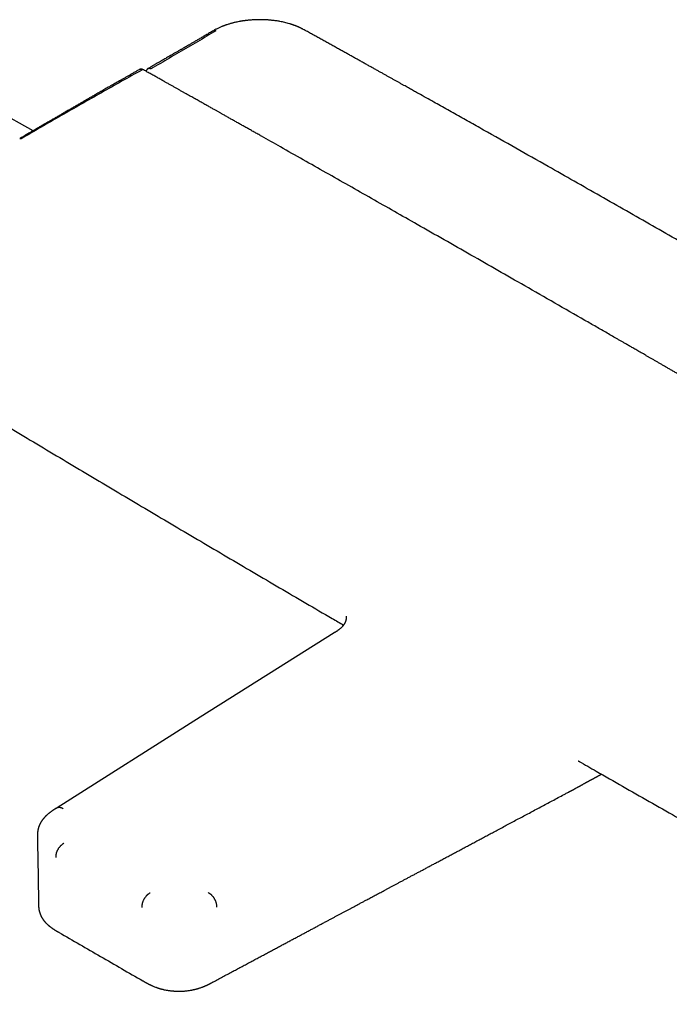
# Model space of a CAD drawing. Header units: millimetres. Extents: x 8 to 888, y 12 to 390.
# Tile 25 of 36: x 664 to 774, y 96 to 263. Entities that reach past the tile are written whole.
import ezdxf

# ---------------------------------------------------------------- set-up
doc = ezdxf.new("R2010")
doc.units = ezdxf.units.MM

msp = doc.modelspace()

# ---------------------------------------------------------------- linework, layer by layer
at = {"color": 7, "linetype": 'Continuous', "lineweight": 30}
for p, q in [((666.59, 243.93), (642.45, 257.27)), ((719.1, 160.4), (719.1, 160.4)), ((717.52, 159.09), (717.53, 159.09)), ((667.33, 124.75), (667.33, 124.75)), ((667.52, 113.1), (667.52, 113.1)), ((685.16, 100.29), (685.17, 100.29))]:
    msp.add_line(p, q, dxfattribs=at)
at = {"color": 7, "linetype": 'Continuous', "lineweight": 30, "flags": 128}
msp.add_lwpolyline([(717.53, 159.09), (694.88, 144.82), (670.65, 129.54)], dxfattribs=at)
at = {"color": 7, "linetype": 'Continuous', "lineweight": 30}
for points, knots in [([(712.28, 261.06), (712.23, 261.09), (712.14, 261.14), (712, 261.21), (711.87, 261.28), (711.75, 261.33), (711.65, 261.38), (711.56, 261.42), (711.47, 261.46), (711.4, 261.49), (711.34, 261.52), (711.3, 261.54), (711.26, 261.55), (711.24, 261.56), (711.2, 261.58), (711.15, 261.6), (711.08, 261.63), (710.99, 261.66), (710.89, 261.7), (710.77, 261.74), (710.63, 261.79), (710.48, 261.84), (710.31, 261.9), (710.14, 261.96), (709.89, 262.03), (709.56, 262.12), (709.16, 262.22), (708.76, 262.31), (708.38, 262.39), (708.03, 262.45), (707.71, 262.5), (707.4, 262.54), (707.13, 262.57), (706.88, 262.6), (706.67, 262.62), (706.45, 262.64), (706.22, 262.65), (705.96, 262.67), (705.67, 262.68), (705.37, 262.69), (705.05, 262.7), (704.73, 262.69), (704.39, 262.69), (704.03, 262.67), (703.67, 262.65), (703.31, 262.63), (703.02, 262.6), (702.79, 262.57), (702.63, 262.56), (702.49, 262.54), (702.36, 262.52), (702.27, 262.51), (702.19, 262.5), (702.13, 262.49), (702.08, 262.48), (702.04, 262.48), (702.01, 262.47), (701.98, 262.47), (701.94, 262.46), (701.89, 262.45), (701.83, 262.44), (701.75, 262.43), (701.67, 262.42), (701.59, 262.4), (701.51, 262.39), (701.33, 262.35), (701.06, 262.3), (700.76, 262.23), (700.51, 262.17), (700.31, 262.12), (700.09, 262.06), (699.87, 262), (699.63, 261.93), (699.44, 261.87), (699.29, 261.82), (699.2, 261.79), (699.12, 261.76), (699.06, 261.74), (699, 261.72), (698.94, 261.69), (698.87, 261.67), (698.79, 261.64), (698.7, 261.61), (698.57, 261.55), (698.38, 261.48), (698.16, 261.38), (697.94, 261.28), (697.72, 261.17), (697.5, 261.07), (697.3, 260.96), (697.17, 260.88), (697.11, 260.84)], [0, 0, 0, 0, 0.012077, 0.023163, 0.033261, 0.042371, 0.050496, 0.057637, 0.063794, 0.068968, 0.073531, 0.076902, 0.07911, 0.081029, 0.083071, 0.087439, 0.092313, 0.098877, 0.106277, 0.114511, 0.12426, 0.134969, 0.146639, 0.158819, 0.170927, 0.197694, 0.224106, 0.250173, 0.27588, 0.296375, 0.316091, 0.335013, 0.353137, 0.366819, 0.380006, 0.392803, 0.406002, 0.422453, 0.439708, 0.457768, 0.476635, 0.496312, 0.516433, 0.538064, 0.559815, 0.581683, 0.603667, 0.613376, 0.623107, 0.632266, 0.640204, 0.645583, 0.650208, 0.654078, 0.657194, 0.659245, 0.660762, 0.662522, 0.665039, 0.668313, 0.672344, 0.676837, 0.681909, 0.687053, 0.692195, 0.697335, 0.720247, 0.743113, 0.75551, 0.768635, 0.782655, 0.797573, 0.813388, 0.830088, 0.837081, 0.843292, 0.848719, 0.853364, 0.857225, 0.860945, 0.865943, 0.871606, 0.877932, 0.884796, 0.900996, 0.91749, 0.934286, 0.951033, 0.967692, 0.98417, 1, 1, 1, 1]), ([(697.11, 260.84), (696.99, 260.78), (696.77, 260.65), (696.45, 260.46), (696.13, 260.27), (695.82, 260.1), (695.53, 259.92), (695.24, 259.76), (694.96, 259.59), (694.68, 259.43), (694.41, 259.27), (694.14, 259.12), (693.89, 258.97), (693.66, 258.84), (693.44, 258.71), (693.23, 258.59), (693.03, 258.47), (692.85, 258.37), (692.69, 258.27), (692.55, 258.19), (692.44, 258.13), (692.32, 258.06), (692.21, 257.99), (692.07, 257.92), (691.92, 257.83), (691.76, 257.73), (691.58, 257.63), (691.39, 257.52), (691.19, 257.41), (690.98, 257.28), (690.75, 257.15), (690.5, 257.01), (690.23, 256.85), (689.95, 256.69), (689.65, 256.51), (689.34, 256.34), (689.02, 256.15), (688.68, 255.96), (688.33, 255.75), (687.97, 255.54), (687.59, 255.33), (687.21, 255.11), (686.81, 254.88), (686.4, 254.64), (686.12, 254.48), (685.98, 254.4)], [0, 0, 0, 0, 0.030354, 0.059775, 0.088255, 0.115786, 0.14236, 0.167972, 0.192616, 0.2186, 0.243401, 0.267015, 0.289438, 0.310665, 0.330694, 0.349523, 0.36715, 0.383573, 0.398792, 0.409904, 0.420272, 0.430174, 0.440707, 0.451983, 0.465957, 0.480926, 0.496888, 0.513842, 0.531787, 0.550722, 0.570644, 0.593698, 0.617954, 0.643411, 0.670072, 0.697934, 0.726999, 0.757266, 0.788736, 0.821408, 0.855282, 0.889722, 0.925321, 0.962081, 1, 1, 1, 1]), ([(697.5, 260.81), (696.99, 260.5), (695.95, 259.89), (694.4, 258.97), (692.83, 258.05), (691.27, 257.14), (689.69, 256.22), (688.12, 255.31), (687.06, 254.7), (686.54, 254.4)], [0, 0, 0, 0, 0.141902, 0.284652, 0.427827, 0.571009, 0.71401, 0.857006, 1, 1, 1, 1]), ([(697.11, 260.84), (697.11, 260.84), (697.12, 260.86), (697.17, 260.87), (697.23, 260.88), (697.3, 260.88), (697.37, 260.87), (697.44, 260.85), (697.48, 260.82), (697.5, 260.81)], [0, 0, 0, 0, 0.007659, 0.181389, 0.353569, 0.522731, 0.687558, 0.84694, 1, 1, 1, 1]), ([(880.28, 164.08), (880.06, 164.21), (879.62, 164.48), (878.95, 164.89), (878.29, 165.29), (877.64, 165.68), (877, 166.06), (876.38, 166.43), (875.79, 166.78), (875.22, 167.13), (874.66, 167.46), (874.11, 167.79), (873.55, 168.13), (872.98, 168.47), (872.4, 168.81), (871.84, 169.15), (871.29, 169.48), (870.75, 169.81), (870.22, 170.12), (869.71, 170.43), (869.22, 170.72), (868.76, 170.99), (868.34, 171.25), (867.92, 171.5), (867.51, 171.74), (866.71, 172.22), (865.58, 172.89), (864.13, 173.76), (862.73, 174.59), (861.34, 175.42), (859.96, 176.24), (858.59, 177.06), (857.22, 177.87), (855.87, 178.68), (854.52, 179.48), (853.16, 180.28), (850.11, 182.09), (845.37, 184.9), (838.92, 188.7), (831.74, 192.93), (823.83, 197.56), (815.18, 202.61), (806.53, 207.64), (797.81, 212.69), (789.04, 217.74), (780.21, 222.81), (771.38, 227.86), (762.54, 232.89), (754.83, 237.26), (748.24, 240.98), (744.2, 243.26), (741.56, 244.74), (740.34, 245.42), (739.13, 246.1), (737.92, 246.78), (736.72, 247.45), (735.53, 248.12), (734.32, 248.8), (733.07, 249.5), (732.1, 250.04), (731.45, 250.4), (731.12, 250.59), (730.78, 250.78), (730.43, 250.97), (730.07, 251.18), (729.69, 251.39), (729.3, 251.6), (728.9, 251.83), (728.48, 252.06), (728.05, 252.3), (727.61, 252.55), (727.16, 252.8), (726.71, 253.05), (726.25, 253.31), (725.79, 253.57), (725.31, 253.83), (724.81, 254.11), (724.28, 254.41), (723.73, 254.71), (723.17, 255.02), (722.6, 255.34), (722.01, 255.67), (721.42, 256), (720.83, 256.33), (720.24, 256.65), (719.64, 256.99), (719.02, 257.33), (718.4, 257.68), (717.76, 258.03), (717.11, 258.4), (716.45, 258.76), (715.77, 259.14), (715.09, 259.52), (714.4, 259.9), (713.7, 260.29), (712.99, 260.68), (712.52, 260.93), (712.28, 261.06)], [0, 0, 0, 0, 0.004024, 0.008034, 0.012001, 0.015899, 0.019723, 0.023478, 0.026955, 0.030371, 0.033726, 0.037019, 0.040252, 0.043787, 0.047246, 0.050628, 0.053935, 0.057165, 0.060318, 0.063396, 0.066397, 0.069021, 0.071584, 0.074086, 0.076528, 0.078948, 0.088402, 0.096772, 0.105073, 0.113425, 0.121708, 0.12992, 0.138063, 0.146152, 0.154237, 0.162323, 0.170409, 0.208911, 0.247414, 0.285917, 0.337483, 0.38905, 0.440616, 0.492182, 0.544686, 0.59719, 0.649694, 0.702198, 0.754701, 0.787044, 0.819386, 0.826647, 0.833892, 0.841089, 0.848236, 0.855334, 0.862383, 0.869382, 0.877008, 0.884574, 0.886545, 0.888513, 0.890505, 0.892576, 0.894726, 0.896955, 0.899264, 0.901652, 0.90412, 0.906668, 0.909294, 0.912, 0.914625, 0.91732, 0.920085, 0.922921, 0.925828, 0.928988, 0.932228, 0.935547, 0.938945, 0.942423, 0.945981, 0.949407, 0.952905, 0.956473, 0.960112, 0.963821, 0.967601, 0.971452, 0.975373, 0.979365, 0.983427, 0.987489, 0.991621, 0.9958, 1, 1, 1, 1]), ([(684.64, 254.31), (684.47, 254.22), (684.15, 254.03), (683.66, 253.75), (683.19, 253.48), (682.72, 253.22), (682.27, 252.96), (681.84, 252.72), (681.42, 252.48), (681.03, 252.25), (680.64, 252.03), (680.26, 251.82), (679.88, 251.6), (679.5, 251.38), (679.12, 251.16), (678.74, 250.95), (678.38, 250.74), (678.03, 250.54), (677.7, 250.35), (677.37, 250.16), (677.07, 249.99), (676.79, 249.83), (676.53, 249.68), (676.28, 249.54), (676.04, 249.4), (675.82, 249.27), (675.6, 249.14), (675.39, 249.02), (675.18, 248.9), (674.88, 248.73), (674.47, 248.49), (673.96, 248.2), (673.43, 247.89), (672.88, 247.57), (672.3, 247.24), (671.71, 246.9), (671.23, 246.62), (670.85, 246.4), (670.59, 246.25), (670.33, 246.1), (670.08, 245.95), (669.84, 245.81), (669.61, 245.68), (669.4, 245.56), (669.21, 245.45), (669.05, 245.36), (668.89, 245.27), (668.75, 245.18), (668.64, 245.12), (668.55, 245.07), (668.5, 245.04), (668.44, 245), (668.38, 244.97), (668.32, 244.93), (668.25, 244.89), (668.16, 244.84), (668.06, 244.79), (667.95, 244.72), (667.83, 244.65), (667.7, 244.57), (667.55, 244.49), (667.4, 244.4), (667.23, 244.3), (667.05, 244.2), (666.86, 244.09), (666.66, 243.97), (666.45, 243.85), (666.22, 243.71), (665.98, 243.57), (665.73, 243.43), (665.47, 243.28), (665.2, 243.12), (664.92, 242.95), (664.63, 242.78), (664.43, 242.67), (664.33, 242.61)], [0, 0, 0, 0, 0.024368, 0.048195, 0.071482, 0.094229, 0.116434, 0.138099, 0.158031, 0.177482, 0.196452, 0.214941, 0.232949, 0.252479, 0.271411, 0.289743, 0.307476, 0.32461, 0.341145, 0.35708, 0.372416, 0.385648, 0.398399, 0.410669, 0.422457, 0.433765, 0.444401, 0.454611, 0.464783, 0.475023, 0.499676, 0.524715, 0.550139, 0.578151, 0.606616, 0.635534, 0.664905, 0.677972, 0.691125, 0.703964, 0.716157, 0.728236, 0.739606, 0.750267, 0.758943, 0.767084, 0.774692, 0.781765, 0.788304, 0.791319, 0.794205, 0.796963, 0.799626, 0.802691, 0.80632, 0.810512, 0.815268, 0.820689, 0.826694, 0.833283, 0.840457, 0.848214, 0.856402, 0.865154, 0.874468, 0.884347, 0.894984, 0.906205, 0.918011, 0.930401, 0.943375, 0.956686, 0.97056, 0.984998, 1, 1, 1, 1]), ([(685.01, 254.19), (683.86, 253.56), (681.57, 252.28), (678.15, 250.36), (674.74, 248.42), (671.34, 246.49), (667.96, 244.54), (665.71, 243.24), (664.59, 242.59)], [0, 0, 0, 0, 0.166633, 0.333283, 0.499947, 0.666623, 0.833309, 1, 1, 1, 1]), ([(685.26, 254.22), (685.24, 254.23), (685.2, 254.25), (685.15, 254.27), (685.11, 254.29), (685.07, 254.3), (685.03, 254.31), (684.97, 254.32), (684.91, 254.33), (684.85, 254.33), (684.78, 254.33), (684.72, 254.32), (684.68, 254.31), (684.66, 254.3), (684.62, 254.29), (684.57, 254.27), (684.54, 254.25), (684.52, 254.24)], [0, 0, 0, 0, 0.092805, 0.164602, 0.216393, 0.26507, 0.316353, 0.400754, 0.476131, 0.545981, 0.644265, 0.736421, 0.771571, 0.805861, 0.851596, 0.916437, 1, 1, 1, 1]), ([(685.01, 254.19), (684.98, 254.21), (684.92, 254.24), (684.83, 254.27), (684.74, 254.29), (684.66, 254.29), (684.59, 254.27), (684.54, 254.25), (684.52, 254.24)], [0, 0, 0, 0, 0.172774, 0.342347, 0.509841, 0.676064, 0.841576, 1, 1, 1, 1]), ([(776.44, 202.39), (776.26, 202.49), (775.89, 202.71), (775.34, 203.02), (774.81, 203.33), (774.29, 203.63), (773.78, 203.92), (773.29, 204.21), (772.82, 204.48), (772.36, 204.74), (771.9, 205), (771.46, 205.26), (771.03, 205.51), (770.61, 205.75), (770.21, 205.98), (769.81, 206.21), (769.43, 206.43), (769.07, 206.64), (768.71, 206.84), (768.37, 207.04), (768.04, 207.23), (767.73, 207.41), (767.43, 207.58), (767.14, 207.75), (766.87, 207.9), (766.62, 208.05), (766.39, 208.18), (766.17, 208.31), (765.95, 208.44), (765.73, 208.56), (765.27, 208.82), (764.59, 209.21), (763.68, 209.74), (762.75, 210.27), (761.82, 210.81), (760.87, 211.35), (758.54, 212.69), (754.83, 214.82), (748.41, 218.49), (740.65, 222.93), (732.02, 227.84), (723.85, 232.48), (716.14, 236.85), (709.93, 240.35), (706.09, 242.52), (704.61, 243.36), (703.98, 243.71), (703.36, 244.06), (702.74, 244.41), (702.13, 244.75), (701.53, 245.09), (700.93, 245.43), (700.35, 245.75), (699.78, 246.07), (699.22, 246.39), (698.8, 246.63), (698.5, 246.79), (698.32, 246.89), (698.14, 247), (697.95, 247.1), (697.75, 247.22), (697.54, 247.34), (697.31, 247.46), (697.07, 247.6), (696.81, 247.75), (696.53, 247.9), (696.25, 248.06), (695.96, 248.22), (695.65, 248.39), (695.34, 248.57), (695.02, 248.75), (694.68, 248.94), (694.34, 249.13), (693.98, 249.33), (693.62, 249.53), (693.25, 249.74), (692.87, 249.96), (692.47, 250.18), (692.06, 250.41), (691.64, 250.64), (691.21, 250.89), (690.78, 251.13), (690.33, 251.38), (689.88, 251.64), (689.41, 251.89), (688.91, 252.18), (688.36, 252.48), (687.77, 252.82), (687.16, 253.16), (686.54, 253.5), (685.91, 253.86), (685.48, 254.1), (685.26, 254.22)], [0, 0, 0, 0, 0.00614, 0.012138, 0.017993, 0.023706, 0.029276, 0.034609, 0.039804, 0.044862, 0.049783, 0.054662, 0.059399, 0.063993, 0.068444, 0.072751, 0.076916, 0.080938, 0.084817, 0.088553, 0.092146, 0.095596, 0.098904, 0.102068, 0.105089, 0.107733, 0.110257, 0.112684, 0.115107, 0.117537, 0.119973, 0.129923, 0.139974, 0.150128, 0.160385, 0.170743, 0.181163, 0.236988, 0.292813, 0.3925, 0.492187, 0.57677, 0.661354, 0.745937, 0.78095, 0.787828, 0.794705, 0.801555, 0.808291, 0.815041, 0.821667, 0.828169, 0.834546, 0.840798, 0.846927, 0.85293, 0.854789, 0.856709, 0.858724, 0.860836, 0.863043, 0.865347, 0.867746, 0.870496, 0.873363, 0.876345, 0.879444, 0.882659, 0.88599, 0.889437, 0.893001, 0.896681, 0.900476, 0.904317, 0.90827, 0.912336, 0.916513, 0.920881, 0.925366, 0.929966, 0.934683, 0.939516, 0.944376, 0.949348, 0.954432, 0.959627, 0.965959, 0.97245, 0.979099, 0.985907, 0.992874, 1, 1, 1, 1]), ([(686.05, 254.44), (686.03, 254.43), (686, 254.41), (685.96, 254.38), (685.93, 254.35), (685.91, 254.33), (685.88, 254.3), (685.84, 254.26), (685.8, 254.2), (685.77, 254.15), (685.75, 254.09), (685.73, 254.04), (685.72, 254), (685.72, 253.98), (685.71, 253.97)], [0, 0, 0, 0, 0.108893, 0.1934449, 0.2531228, 0.2977663, 0.3434995, 0.4633384, 0.591005, 0.6816978, 0.7795929, 0.8893681, 0.9545888, 1, 1, 1, 1]), ([(686.05, 254.44), (686.05, 254.44), (686.07, 254.45), (686.12, 254.47), (686.19, 254.49), (686.27, 254.49), (686.36, 254.47), (686.44, 254.45), (686.51, 254.41), (686.54, 254.4)], [0, 0, 0, 0, 0.010125, 0.173137, 0.336355, 0.500095, 0.6648, 0.831124, 1, 1, 1, 1]), ([(664.33, 242.61), (664.33, 242.61), (664.34, 242.62), (664.37, 242.63), (664.41, 242.63), (664.46, 242.63), (664.52, 242.62), (664.56, 242.6), (664.59, 242.59)], [0, 0, 0, 0, 0.008927, 0.182492, 0.35451, 0.523516, 0.768355, 1, 1, 1, 1]), ([(649.05, 201.92), (649.18, 201.84), (649.71, 201.52), (651.72, 200.31), (655.07, 198.3), (659.49, 195.65), (663.91, 193), (668.34, 190.35), (672.76, 187.71), (677.19, 185.07), (681.63, 182.44), (686.06, 179.81), (690.5, 177.18), (694.94, 174.56), (699.38, 171.95), (703.83, 169.33), (708.27, 166.72), (712.72, 164.12), (716.33, 162.01), (718.46, 160.77), (719.1, 160.4)], [0, 0, 0, 0, 0.005534, 0.022927, 0.086242, 0.149558, 0.212874, 0.27619, 0.339507, 0.402825, 0.466143, 0.529461, 0.592779, 0.656098, 0.719417, 0.782736, 0.846056, 0.909376, 0.972696, 1, 1, 1, 1]), ([(719.54, 161.9), (719.54, 161.9), (719.54, 161.9), (719.54, 161.9), (719.54, 161.9), (719.54, 161.9), (719.54, 161.89), (719.54, 161.88), (719.55, 161.87), (719.55, 161.86), (719.55, 161.86), (719.55, 161.85), (719.55, 161.85), (719.55, 161.84), (719.55, 161.83), (719.55, 161.83), (719.55, 161.82), (719.56, 161.81), (719.56, 161.79), (719.56, 161.78), (719.56, 161.77), (719.56, 161.75), (719.56, 161.73), (719.56, 161.71), (719.56, 161.68), (719.56, 161.64), (719.56, 161.59), (719.55, 161.54), (719.55, 161.48), (719.54, 161.41), (719.52, 161.35), (719.51, 161.28), (719.49, 161.22), (719.48, 161.17), (719.47, 161.13), (719.45, 161.08), (719.44, 161.04), (719.42, 160.99), (719.4, 160.93), (719.38, 160.89), (719.36, 160.86), (719.35, 160.84), (719.35, 160.82), (719.34, 160.8), (719.33, 160.79), (719.32, 160.77), (719.31, 160.75), (719.3, 160.73), (719.29, 160.7), (719.27, 160.66), (719.24, 160.62), (719.21, 160.57), (719.17, 160.51), (719.14, 160.45), (719.11, 160.41), (719.1, 160.4)], [0, 0, 0, 0, 0.002907, 0.015563, 0.026949, 0.042848, 0.062076, 0.085791, 0.108679, 0.127602, 0.137335, 0.146704, 0.154827, 0.162211, 0.171913, 0.184164, 0.195063, 0.20731, 0.223779, 0.241423, 0.253791, 0.272546, 0.292962, 0.309699, 0.324205, 0.360813, 0.399741, 0.43169, 0.472607, 0.511091, 0.54764, 0.588162, 0.622724, 0.642867, 0.662757, 0.683828, 0.706305, 0.730878, 0.757132, 0.78067, 0.791074, 0.800566, 0.809115, 0.816698, 0.823314, 0.829094, 0.83743, 0.848041, 0.861751, 0.878566, 0.898493, 0.921542, 0.947723, 0.977051, 1, 1, 1, 1]), ([(719.1, 160.4), (719.08, 160.38), (719.06, 160.34), (719.02, 160.29), (718.98, 160.24), (718.95, 160.2), (718.92, 160.17), (718.88, 160.13), (718.83, 160.07), (718.75, 159.99), (718.66, 159.9), (718.55, 159.8), (718.43, 159.71), (718.31, 159.62), (718.21, 159.54), (718.1, 159.47), (718.01, 159.4), (717.91, 159.34), (717.82, 159.28), (717.76, 159.24), (717.71, 159.21), (717.69, 159.2), (717.65, 159.18), (717.61, 159.15), (717.57, 159.12), (717.54, 159.1), (717.52, 159.09)], [0, 0, 0, 0, 0.038491, 0.075867, 0.105617, 0.128047, 0.148697, 0.169582, 0.219738, 0.27123, 0.337102, 0.409639, 0.488847, 0.553802, 0.618686, 0.679122, 0.735101, 0.786673, 0.838377, 0.884883, 0.89621, 0.909672, 0.927532, 0.949788, 0.976436, 1, 1, 1, 1]), ([(758.76, 137.49), (758.76, 137.49), (758.76, 137.49), (758.76, 137.49), (758.76, 137.48), (758.77, 137.48), (758.78, 137.47), (758.8, 137.46), (758.81, 137.46), (758.83, 137.45), (758.85, 137.43), (758.89, 137.41), (758.92, 137.39), (758.95, 137.38), (758.96, 137.37)], [0, 0, 0, 0, 0.0136931, 0.1002304, 0.195956, 0.3231815, 0.4420773, 0.5602201, 0.6222989, 0.6854419, 0.7507736, 0.8334116, 0.940261, 1, 1, 1, 1]), ([(758.96, 137.37), (759.92, 136.83), (762.37, 135.42), (766.31, 133.17), (770.79, 130.62), (775.27, 128.07), (779.76, 125.53), (784.24, 122.99), (788.73, 120.46), (793.23, 117.92), (797.72, 115.4), (802.22, 112.87), (806.72, 110.35), (811.22, 107.84), (815.72, 105.33), (820.22, 102.82), (824.73, 100.32), (828.49, 98.24), (830.89, 96.91), (831.8, 96.41), (831.94, 96.33)], [0, 0, 0, 0, 0.0394821, 0.1010609, 0.1626395, 0.224218, 0.2857962, 0.3473743, 0.4089521, 0.4705296, 0.5321068, 0.5936837, 0.6552603, 0.7168365, 0.7784122, 0.8399876, 0.9015625, 0.9631369, 0.9939239, 1, 1, 1, 1]), ([(757.17, 132.19), (757.2, 132.21), (757.27, 132.24), (757.37, 132.3), (757.49, 132.36), (757.58, 132.41), (757.67, 132.46), (757.74, 132.5), (757.8, 132.53), (757.84, 132.55), (757.87, 132.57), (757.9, 132.58), (757.92, 132.59), (757.95, 132.61), (757.99, 132.63), (758.03, 132.65), (758.08, 132.68), (758.14, 132.71), (758.21, 132.75), (758.29, 132.79), (758.37, 132.84), (758.48, 132.9), (758.6, 132.96), (758.73, 133.03), (758.82, 133.08), (758.89, 133.12), (758.96, 133.16), (759.02, 133.19), (759.07, 133.22), (759.11, 133.24), (759.14, 133.26), (759.16, 133.27), (759.18, 133.28), (759.21, 133.3), (759.24, 133.31), (759.28, 133.34), (759.33, 133.37), (759.4, 133.4), (759.48, 133.45), (759.56, 133.49), (759.66, 133.55), (759.78, 133.61), (759.91, 133.69), (760.03, 133.75), (760.14, 133.81), (760.24, 133.87), (760.32, 133.91), (760.38, 133.95), (760.44, 133.98), (760.51, 134.02), (760.58, 134.06), (760.66, 134.1), (760.75, 134.15), (760.86, 134.21), (760.97, 134.27), (761.08, 134.33), (761.19, 134.39), (761.3, 134.45), (761.4, 134.5), (761.49, 134.55), (761.58, 134.6), (761.66, 134.64), (761.74, 134.69), (761.82, 134.73), (761.89, 134.77), (761.95, 134.8), (762, 134.82), (762.04, 134.84), (762.07, 134.86), (762.1, 134.88), (762.14, 134.9), (762.18, 134.92), (762.24, 134.95), (762.31, 134.99), (762.39, 135.03), (762.5, 135.09), (762.62, 135.15), (762.7, 135.19), (762.74, 135.21)], [0, 0, 0, 0, 0.013764, 0.036079, 0.055992, 0.073501, 0.088606, 0.101102, 0.11128, 0.119139, 0.12468, 0.128446, 0.132266, 0.137245, 0.143382, 0.150678, 0.159132, 0.170806, 0.184148, 0.198784, 0.213281, 0.227497, 0.254604, 0.280627, 0.29346, 0.306012, 0.318283, 0.329835, 0.339607, 0.346004, 0.351275, 0.355418, 0.358434, 0.36153, 0.367345, 0.375253, 0.385255, 0.397349, 0.411537, 0.426963, 0.441832, 0.468255, 0.492484, 0.514521, 0.534384, 0.552171, 0.567903, 0.579091, 0.589415, 0.600476, 0.613483, 0.628436, 0.645334, 0.664179, 0.684452, 0.704631, 0.724617, 0.74441, 0.764009, 0.779273, 0.794418, 0.809443, 0.824349, 0.838534, 0.851088, 0.861058, 0.869677, 0.876947, 0.882867, 0.887798, 0.893639, 0.902048, 0.912107, 0.923815, 0.937173, 0.958434, 0.980602, 1, 1, 1, 1]), ([(697.01, 100.09), (697.28, 100.24), (697.83, 100.53), (698.64, 100.96), (699.44, 101.39), (700.23, 101.81), (701, 102.22), (701.75, 102.63), (702.49, 103.02), (703.22, 103.41), (703.94, 103.8), (704.66, 104.18), (705.37, 104.56), (706.07, 104.93), (706.75, 105.3), (707.43, 105.66), (708.09, 106.01), (708.74, 106.36), (709.38, 106.7), (710.01, 107.04), (710.62, 107.36), (711.23, 107.69), (711.82, 108), (712.4, 108.31), (712.99, 108.63), (713.58, 108.94), (714.18, 109.26), (714.77, 109.58), (715.34, 109.88), (715.88, 110.17), (716.39, 110.44), (716.87, 110.7), (717.34, 110.95), (717.8, 111.2), (718.25, 111.44), (718.68, 111.67), (719.12, 111.9), (719.56, 112.14), (720, 112.37), (720.42, 112.6), (720.83, 112.82), (721.19, 113.01), (721.51, 113.18), (721.78, 113.32), (722.04, 113.46), (722.29, 113.59), (722.53, 113.72), (722.78, 113.85), (723.05, 114), (723.36, 114.16), (723.71, 114.35), (724.08, 114.55), (724.45, 114.74), (724.82, 114.94), (725.2, 115.14), (725.58, 115.35), (725.98, 115.56), (726.39, 115.78), (726.8, 116), (727.23, 116.23), (727.66, 116.46), (728.12, 116.7), (728.58, 116.95), (729.06, 117.21), (729.55, 117.47), (730.06, 117.74), (730.57, 118.01), (731.1, 118.29), (731.64, 118.58), (732.19, 118.87), (732.75, 119.17), (733.32, 119.48), (733.91, 119.79), (734.5, 120.11), (735.11, 120.43), (735.75, 120.78), (736.43, 121.14), (737.14, 121.51), (737.86, 121.9), (738.6, 122.29), (739.33, 122.68), (740.05, 123.07), (740.76, 123.44), (741.48, 123.83), (742.21, 124.22), (742.95, 124.61), (743.7, 125.02), (744.5, 125.44), (745.33, 125.88), (746.2, 126.35), (747.08, 126.82), (747.98, 127.3), (748.9, 127.78), (749.82, 128.28), (750.77, 128.78), (751.72, 129.29), (752.69, 129.81), (753.67, 130.33), (754.65, 130.85), (755.65, 131.38), (756.49, 131.83), (757, 132.1), (757.18, 132.2)], [0, 0, 0, 0, 0.0136751, 0.0271576, 0.0404475, 0.0535447, 0.0664494, 0.0789361, 0.091237, 0.1033521, 0.1152815, 0.1272627, 0.1390505, 0.1506449, 0.1620458, 0.1732532, 0.1842672, 0.1950877, 0.2057147, 0.2161483, 0.2263884, 0.2364351, 0.2462883, 0.2559481, 0.2654144, 0.2756039, 0.2855592, 0.2952805, 0.3047678, 0.3140209, 0.3222297, 0.330245, 0.3380669, 0.3456953, 0.3531302, 0.3603717, 0.3674198, 0.3749491, 0.3822444, 0.3893056, 0.3961327, 0.4027257, 0.4072917, 0.4117383, 0.4160654, 0.4202731, 0.4243613, 0.4283301, 0.432289, 0.437928, 0.4437937, 0.4498862, 0.4562054, 0.4622433, 0.4684746, 0.4748992, 0.4815174, 0.4883289, 0.495207, 0.5022718, 0.5095231, 0.516961, 0.524743, 0.5327192, 0.5408897, 0.5492545, 0.5578136, 0.5665669, 0.5755145, 0.5846564, 0.5939925, 0.6035229, 0.6132476, 0.6231665, 0.6332797, 0.6435872, 0.6551498, 0.6669475, 0.6789802, 0.691248, 0.7037509, 0.7153211, 0.7270856, 0.7390444, 0.7511974, 0.7635447, 0.7760863, 0.7888221, 0.803056, 0.8175249, 0.8322288, 0.8471678, 0.8623419, 0.8777511, 0.8933954, 0.9092747, 0.925389, 0.9417385, 0.9580248, 0.9745379, 0.9912777, 1, 1, 1, 1]), ([(757.13, 132.17), (757.13, 132.18), (757.15, 132.18), (757.17, 132.19), (757.18, 132.2)], [0, 0, 0, 0, 0.281657, 1, 1, 1, 1]), ([(670.66, 129.54), (670.63, 129.53), (670.57, 129.49), (670.49, 129.44), (670.41, 129.39), (670.34, 129.35), (670.27, 129.31), (670.22, 129.27), (670.17, 129.24), (670.12, 129.21), (670.08, 129.18), (670.03, 129.15), (669.98, 129.12), (669.93, 129.08), (669.88, 129.05), (669.84, 129.02), (669.79, 128.99), (669.74, 128.95), (669.68, 128.91), (669.61, 128.86), (669.55, 128.81), (669.48, 128.76), (669.43, 128.72), (669.38, 128.69), (669.35, 128.66), (669.31, 128.63), (669.26, 128.59), (669.22, 128.55), (669.16, 128.51), (669.11, 128.46), (669.05, 128.42), (669, 128.37), (668.95, 128.32), (668.9, 128.27), (668.85, 128.23), (668.8, 128.18), (668.74, 128.13), (668.69, 128.07), (668.64, 128.03), (668.6, 127.99), (668.57, 127.95), (668.54, 127.92), (668.51, 127.88), (668.48, 127.85), (668.45, 127.82), (668.43, 127.8), (668.4, 127.76), (668.37, 127.73), (668.34, 127.69), (668.31, 127.65), (668.28, 127.62), (668.24, 127.56), (668.18, 127.49), (668.11, 127.39), (668.04, 127.29), (667.98, 127.2), (667.92, 127.09), (667.86, 127), (667.81, 126.9), (667.77, 126.82), (667.74, 126.76), (667.71, 126.69), (667.68, 126.62), (667.64, 126.55), (667.61, 126.47), (667.58, 126.39), (667.55, 126.31), (667.52, 126.21), (667.49, 126.12), (667.47, 126.02), (667.44, 125.93), (667.42, 125.82), (667.4, 125.72), (667.38, 125.62), (667.37, 125.56), (667.37, 125.5), (667.36, 125.44), (667.35, 125.39), (667.35, 125.34), (667.34, 125.28), (667.34, 125.23), (667.34, 125.17), (667.33, 125.12), (667.33, 125.07), (667.33, 125.02), (667.33, 124.97), (667.33, 124.92), (667.33, 124.88), (667.33, 124.85), (667.33, 124.8), (667.33, 124.77), (667.33, 124.75)], [0, 0, 0, 0, 0.0168127, 0.0325789, 0.0472896, 0.0607727, 0.0729271, 0.0837467, 0.0938412, 0.1010727, 0.1092473, 0.1183682, 0.1284384, 0.1382489, 0.1486584, 0.1563962, 0.1643365, 0.1751965, 0.1876689, 0.2005437, 0.2137189, 0.2271172, 0.2391969, 0.2473395, 0.2544389, 0.2623297, 0.2715655, 0.2819303, 0.2916495, 0.3044962, 0.3161918, 0.3278398, 0.3396033, 0.3514834, 0.3610919, 0.3723262, 0.3853058, 0.3981024, 0.409983, 0.4177704, 0.4252484, 0.4331209, 0.4413469, 0.4484742, 0.4539921, 0.4600806, 0.4672394, 0.4757317, 0.4840091, 0.4917147, 0.4988492, 0.5057357, 0.5251352, 0.5456366, 0.5651299, 0.5859971, 0.604493, 0.6246198, 0.6432803, 0.6570982, 0.6700068, 0.6816556, 0.6941262, 0.7082855, 0.7224466, 0.7354447, 0.7509792, 0.7676812, 0.786803, 0.801007, 0.8179768, 0.8360144, 0.8543249, 0.8707506, 0.8806584, 0.8880922, 0.897976, 0.9073741, 0.9150946, 0.9224188, 0.9318214, 0.9405266, 0.9486304, 0.9553878, 0.9623065, 0.9696115, 0.9772851, 0.9812841, 0.9860959, 0.9923107, 1, 1, 1, 1]), ([(670.66, 129.54), (670.68, 129.56), (670.73, 129.58), (670.81, 129.61), (670.89, 129.63), (670.98, 129.63), (671.07, 129.63), (671.17, 129.61), (671.27, 129.58), (671.38, 129.53), (671.49, 129.48), (671.6, 129.42), (671.68, 129.37), (671.71, 129.35)], [0, 0, 0, 0, 0.0834374, 0.1694325, 0.2550299, 0.3400851, 0.4245068, 0.508262, 0.6079116, 0.70675, 0.8049321, 0.9026197, 1, 1, 1, 1]), ([(667.33, 124.75), (667.36, 122.81), (667.43, 118.92), (667.49, 115.04), (667.52, 113.1)], [0, 0, 0, 0, 0.501254, 1, 1, 1, 1]), ([(671.8, 123.55), (671.77, 123.52), (671.7, 123.48), (671.6, 123.4), (671.49, 123.32), (671.39, 123.24), (671.29, 123.14), (671.19, 123.05), (671.11, 122.95), (671.02, 122.85), (670.94, 122.74), (670.86, 122.63), (670.79, 122.51), (670.72, 122.39), (670.66, 122.27), (670.61, 122.14), (670.56, 122.02), (670.52, 121.9), (670.49, 121.77), (670.46, 121.64), (670.44, 121.5), (670.43, 121.37), (670.43, 121.24), (670.43, 121.16), (670.43, 121.12)], [0, 0, 0, 0, 0.047996, 0.096207, 0.144778, 0.193822, 0.243435, 0.285261, 0.327528, 0.370203, 0.413224, 0.456495, 0.499898, 0.543305, 0.586584, 0.62962, 0.672314, 0.714602, 0.756453, 0.806094, 0.855164, 0.903757, 0.951988, 1, 1, 1, 1]), ([(686.38, 115.13), (686.36, 115.12), (686.32, 115.1), (686.26, 115.06), (686.19, 115.02), (686.12, 114.97), (686.06, 114.93), (686.01, 114.89), (685.97, 114.86), (685.93, 114.83), (685.9, 114.8), (685.88, 114.78), (685.86, 114.76), (685.84, 114.74), (685.82, 114.73), (685.8, 114.71), (685.79, 114.69), (685.77, 114.67), (685.75, 114.65), (685.73, 114.63), (685.71, 114.61), (685.66, 114.55), (685.59, 114.46), (685.5, 114.34), (685.42, 114.23), (685.37, 114.14), (685.33, 114.08), (685.32, 114.05), (685.3, 114.02), (685.29, 113.99), (685.27, 113.96), (685.26, 113.93), (685.23, 113.87), (685.19, 113.77), (685.14, 113.66), (685.11, 113.56), (685.08, 113.45), (685.05, 113.34), (685.03, 113.22), (685.01, 113.12), (685.01, 113.03), (685, 112.96), (685, 112.89), (685, 112.84), (685, 112.79), (685, 112.76), (685, 112.73), (685, 112.72), (685, 112.71), (685, 112.71), (685, 112.71), (685, 112.71)], [0, 0, 0, 0, 0.021441, 0.048076, 0.079972, 0.117232, 0.141184, 0.162683, 0.181704, 0.198218, 0.2122, 0.223623, 0.232467, 0.238715, 0.247623, 0.256552, 0.265501, 0.27447, 0.28346, 0.292469, 0.3015, 0.31055, 0.367838, 0.411673, 0.455768, 0.5, 0.510307, 0.520509, 0.530605, 0.540593, 0.550472, 0.560241, 0.569898, 0.62096, 0.65732, 0.691661, 0.723997, 0.768807, 0.80932, 0.845684, 0.878025, 0.906448, 0.93103, 0.951828, 0.968881, 0.982215, 0.991843, 0.99777, 0.999347, 0.999924, 1, 1, 1, 1]), ([(696.19, 115.22), (696.23, 115.2), (696.3, 115.15), (696.41, 115.08), (696.53, 115), (696.64, 114.92), (696.74, 114.82), (696.84, 114.73), (696.93, 114.63), (697.01, 114.52), (697.1, 114.41), (697.17, 114.3), (697.25, 114.17), (697.32, 114.05), (697.38, 113.93), (697.43, 113.8), (697.48, 113.67), (697.52, 113.55), (697.55, 113.42), (697.58, 113.28), (697.6, 113.14), (697.61, 113.01), (697.61, 112.88), (697.62, 112.79), (697.62, 112.75)], [0, 0, 0, 0, 0.0485414, 0.0972406, 0.146193, 0.1954791, 0.245174, 0.2869437, 0.329045, 0.3714604, 0.4141432, 0.457021, 0.5000016, 0.5429821, 0.5858598, 0.6285424, 0.6709574, 0.7130584, 0.7548277, 0.8045222, 0.8538079, 0.9027599, 0.9514589, 1, 1, 1, 1]), ([(667.52, 113.1), (667.52, 113.08), (667.52, 113.04), (667.53, 112.98), (667.53, 112.93), (667.53, 112.89), (667.53, 112.85), (667.53, 112.78), (667.54, 112.7), (667.55, 112.59), (667.56, 112.49), (667.58, 112.4), (667.59, 112.3), (667.61, 112.22), (667.62, 112.14), (667.64, 112.07), (667.65, 112.02), (667.66, 111.98), (667.67, 111.95), (667.68, 111.91), (667.69, 111.88), (667.7, 111.85), (667.71, 111.81), (667.73, 111.77), (667.74, 111.72), (667.76, 111.67), (667.77, 111.63), (667.79, 111.59), (667.8, 111.56), (667.81, 111.52), (667.82, 111.5), (667.83, 111.47), (667.85, 111.44), (667.86, 111.41), (667.87, 111.38), (667.89, 111.35), (667.9, 111.32), (667.91, 111.29), (667.93, 111.26), (667.95, 111.22), (667.97, 111.18), (667.99, 111.14), (668.01, 111.1), (668.04, 111.05), (668.06, 111), (668.09, 110.96), (668.11, 110.92), (668.14, 110.88), (668.16, 110.84), (668.19, 110.8), (668.21, 110.76), (668.23, 110.73), (668.25, 110.7), (668.28, 110.66), (668.31, 110.62), (668.33, 110.59), (668.36, 110.55), (668.39, 110.51), (668.42, 110.46), (668.46, 110.41), (668.5, 110.37), (668.54, 110.32), (668.57, 110.28), (668.61, 110.24), (668.65, 110.19), (668.7, 110.14), (668.74, 110.1), (668.79, 110.05), (668.85, 109.99), (668.9, 109.93), (668.95, 109.89), (669, 109.85), (669.04, 109.81), (669.08, 109.77), (669.13, 109.73), (669.18, 109.69), (669.24, 109.64), (669.3, 109.58), (669.37, 109.53), (669.43, 109.48), (669.49, 109.43), (669.55, 109.39), (669.61, 109.35), (669.66, 109.31), (669.71, 109.27), (669.76, 109.24), (669.82, 109.2), (669.88, 109.15), (669.95, 109.1), (670.03, 109.06), (670.1, 109.01), (670.16, 108.97), (670.21, 108.94), (670.27, 108.9), (670.33, 108.86), (670.4, 108.82), (670.49, 108.77), (670.58, 108.71), (670.68, 108.65), (670.78, 108.59), (670.89, 108.53), (670.96, 108.49), (670.99, 108.47)], [0, 0, 0, 0, 0.0075198, 0.0162968, 0.0235317, 0.0292717, 0.0344135, 0.0398621, 0.0573223, 0.0733186, 0.0882685, 0.1033904, 0.1191802, 0.1346329, 0.1467471, 0.1579445, 0.1682645, 0.1732396, 0.1786389, 0.1850767, 0.1917274, 0.1966071, 0.2024032, 0.2107754, 0.2198306, 0.227275, 0.2341759, 0.2418762, 0.2492489, 0.2542829, 0.2591991, 0.264055, 0.2694568, 0.2747118, 0.2808625, 0.2871119, 0.2917971, 0.2965693, 0.302912, 0.3110696, 0.3185898, 0.3248318, 0.333201, 0.3438077, 0.3529031, 0.3603188, 0.3681047, 0.376438, 0.3852869, 0.3930085, 0.4001486, 0.4067568, 0.4129787, 0.4201526, 0.4288013, 0.4369738, 0.4435425, 0.4519292, 0.4621092, 0.472672, 0.4831679, 0.4925888, 0.50135, 0.5113786, 0.5220769, 0.5326356, 0.5420688, 0.5542641, 0.5690898, 0.5822639, 0.5925573, 0.6027285, 0.6127617, 0.6215734, 0.6305557, 0.6416418, 0.6551084, 0.6687468, 0.6833345, 0.697463, 0.710017, 0.7206457, 0.7324741, 0.744067, 0.7539909, 0.7626302, 0.7742305, 0.7870888, 0.8016158, 0.8166394, 0.8300713, 0.8417875, 0.8523455, 0.8623659, 0.8740962, 0.8880438, 0.9039805, 0.9216593, 0.9404326, 0.960259, 0.9811315, 1, 1, 1, 1]), ([(670.99, 108.48), (673.32, 107.13), (678.05, 104.39), (682.77, 101.67), (685.17, 100.29)], [0, 0, 0, 0, 0.493608, 1, 1, 1, 1]), ([(685.16, 100.29), (685.19, 100.28), (685.27, 100.23), (685.38, 100.16), (685.51, 100.09), (685.63, 100.02), (685.74, 99.96), (685.84, 99.91), (685.93, 99.86), (686, 99.82), (686.07, 99.79), (686.13, 99.76), (686.18, 99.73), (686.21, 99.71), (686.25, 99.7), (686.27, 99.68), (686.3, 99.67), (686.35, 99.65), (686.41, 99.62), (686.49, 99.58), (686.58, 99.54), (686.67, 99.49), (686.82, 99.43), (687.02, 99.34), (687.23, 99.26), (687.4, 99.2), (687.52, 99.15), (687.64, 99.11), (687.74, 99.08), (687.81, 99.05), (687.87, 99.04), (687.92, 99.02), (687.96, 99.01), (688.02, 98.99), (688.1, 98.97), (688.19, 98.94), (688.29, 98.91), (688.4, 98.89), (688.52, 98.86), (688.69, 98.82), (688.93, 98.77), (689.19, 98.72), (689.43, 98.68), (689.64, 98.65), (689.85, 98.62), (690.08, 98.6), (690.3, 98.58), (690.5, 98.56), (690.68, 98.55), (690.87, 98.54), (691.07, 98.54), (691.27, 98.54), (691.49, 98.54), (691.72, 98.55), (691.95, 98.56), (692.19, 98.57), (692.43, 98.6), (692.68, 98.62), (692.94, 98.66), (693.17, 98.69), (693.36, 98.73), (693.52, 98.75), (693.67, 98.79), (693.81, 98.82), (693.94, 98.85), (694.05, 98.87), (694.15, 98.9), (694.24, 98.92), (694.31, 98.94), (694.36, 98.96), (694.4, 98.97), (694.43, 98.98), (694.45, 98.98), (694.48, 98.99), (694.52, 99), (694.56, 99.02), (694.62, 99.03), (694.73, 99.07), (694.9, 99.12), (695.12, 99.2), (695.29, 99.27), (695.43, 99.32), (695.53, 99.36), (695.62, 99.4), (695.7, 99.44), (695.76, 99.46), (695.8, 99.48), (695.84, 99.5), (695.87, 99.51), (695.89, 99.52), (695.93, 99.54), (695.97, 99.56), (696.03, 99.59), (696.1, 99.62), (696.18, 99.66), (696.27, 99.7), (696.37, 99.75), (696.48, 99.81), (696.61, 99.87), (696.74, 99.95), (696.88, 100.02), (696.97, 100.07), (697.02, 100.1)], [0, 0, 0, 0, 0.009112, 0.023282, 0.036373, 0.048383, 0.059308, 0.069149, 0.077903, 0.08557, 0.092152, 0.097649, 0.102224, 0.105979, 0.108912, 0.111059, 0.113506, 0.117919, 0.123709, 0.130877, 0.139423, 0.148716, 0.158016, 0.179967, 0.201979, 0.213016, 0.224067, 0.234191, 0.242792, 0.248478, 0.253213, 0.256992, 0.259988, 0.265097, 0.271356, 0.278764, 0.287321, 0.296427, 0.305418, 0.314292, 0.3381, 0.361036, 0.376885, 0.392539, 0.408951, 0.426217, 0.44434, 0.457734, 0.471562, 0.485826, 0.500529, 0.515668, 0.531669, 0.54878, 0.567001, 0.584272, 0.602433, 0.621487, 0.641429, 0.66226, 0.67434, 0.686697, 0.699155, 0.710635, 0.720956, 0.730119, 0.738124, 0.744959, 0.750642, 0.755175, 0.758556, 0.760787, 0.762124, 0.764324, 0.767403, 0.771357, 0.776185, 0.781417, 0.800178, 0.819065, 0.837887, 0.846726, 0.85547, 0.864122, 0.872461, 0.876999, 0.880923, 0.884231, 0.886924, 0.88918, 0.89221, 0.896392, 0.901727, 0.908215, 0.915856, 0.924651, 0.934599, 0.945703, 0.95796, 0.971371, 0.985933, 1, 1, 1, 1])]:
    msp.add_open_spline(points, degree=3, knots=knots, dxfattribs=at)

doc.saveas('drawing.dxf')
